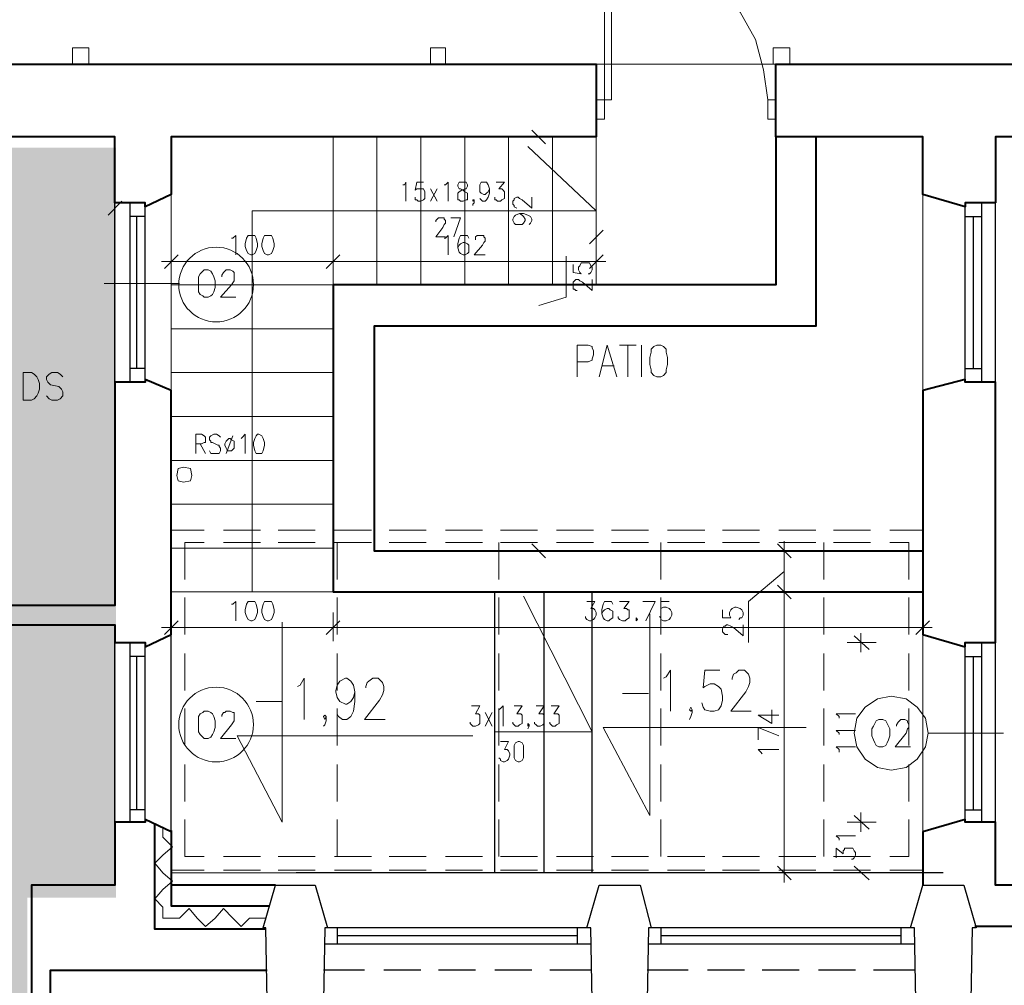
# Model space of a CAD drawing. Header units: millimetres. Extents: x 1 to 17496, y 1 to 30809.
# Tile 33 of 256: x 9548 to 10152, y 5793 to 6386. Entities that reach past the tile are written whole.
import ezdxf

# ---------------------------------------------------------------- set-up
doc = ezdxf.new("R2010")
doc.units = ezdxf.units.MM
doc.linetypes.add('CENTER', pattern=[2, 1.25, -0.25, 0.25, -0.25])
doc.layers.add('N_SSP_ewakuacja', color=4, linetype='CENTER', lineweight=40)
doc.layers.add('PDF _Geometria', color=7, linetype='Continuous')

msp = doc.modelspace()

# ---------------------------------------------------------------- hatches: boundary and pattern name
at = {"layer": 'N_SSP_ewakuacja', "transparency": 33554457}
h = msp.add_hatch(color=51, dxfattribs=at)
h.dxf.hatch_style = 1
h.paths.add_polyline_path([(6454.08, 5066.87), (6453.99, 5052.9), (6453.99, 4775.48), (9408.52, 4775.48), (9408.52, 4041.96), (9204.46, 4041.96), (9204.46, 3752.55), (9627.24, 3752.55), (9627.24, 4061.96), (9667.25, 4061.96), (9667.25, 4771.48), (13332.18, 4771.48), (13332.18, 4647.44), (13550.9, 4647.44), (13550.9, 4999.53), (13314.84, 4999.53), (13314.84, 5063.55), (12355.93, 5063.55), (12355.93, 5004.87), (12082.53, 5004.87), (12082.53, 5059.55), (10704.85, 5059.55), (10704.85, 5774.4), (10878.22, 5774.4), (10878.22, 6054.47), (10775.29, 6054.47), (10775.29, 6054.6), (10522.93, 6054.6), (10522.93, 5775.2), (10324.13, 5775.2), (10324.13, 5353.59), (10533.35, 5353.59), (10533.35, 5066.16), (9552.26, 5066.16), (9552.26, 5846.74), (9606.89, 5846.74), (9606.89, 6307.65), (9361.06, 6307.65), (9361.06, 5066.87)])

# ---------------------------------------------------------------- linework, layer by layer
at = {"layer": 'PDF _Geometria', "lineweight": 18}
for points in [[(9911.08, 6437.24), (9911.08, 6337.02), (9901.81, 6337.02), (9901.81, 6325.23), (9906.87, 6325.23), (9906.87, 6437.24)], [(9590.19, 6358.92), (9590.19, 6369.02), (9580.08, 6369.02), (9580.08, 6358.92)], [(9809.17, 6358.92), (9809.17, 6369.02), (9799.9, 6369.02), (9799.9, 6358.92)], [(10020.57, 6358.92), (10020.57, 6369.02), (10010.46, 6369.02), (10010.46, 6358.92)], [(10012.15, 6325.23), (10012.15, 6337.02), (10007.09, 6337.02), (10007.09, 6325.23)], [(9818.43, 6286.48), (9817.59, 6286.48), (9816.75, 6284.8), (9816.75, 6283.96), (9817.59, 6282.27), (9818.43, 6282.27), (9820.12, 6281.43), (9820.96, 6280.59), (9822.64, 6279.75), (9822.64, 6275.54), (9821.8, 6275.54), (9820.12, 6274.69), (9818.43, 6274.69), (9817.59, 6275.54), (9816.75, 6275.54), (9816.75, 6279.75), (9817.59, 6280.59), (9819.28, 6281.43), (9820.96, 6282.27), (9821.8, 6282.27), (9822.64, 6283.96), (9822.64, 6284.8), (9821.8, 6286.48)], [(9689.57, 6253.64), (9687.89, 6253.64), (9687.05, 6251.95), (9686.2, 6248.58), (9686.2, 6246.9), (9687.05, 6244.37), (9687.89, 6242.69), (9689.57, 6241.85), (9690.42, 6241.85), (9692.1, 6242.69), (9692.94, 6244.37), (9693.78, 6246.9), (9693.78, 6248.58), (9692.94, 6251.95), (9692.1, 6253.64)], [(9699.68, 6253.64), (9698, 6253.64), (9697.15, 6251.95), (9696.31, 6248.58), (9696.31, 6246.9), (9697.15, 6244.37), (9698, 6242.69), (9699.68, 6241.85), (9700.52, 6241.85), (9702.21, 6242.69), (9703.05, 6244.37), (9703.89, 6246.9), (9703.89, 6248.58), (9703.05, 6251.95), (9702.21, 6253.64)], [(9740.11, 6229.21), (9740.11, 6246.9)], [(9735.9, 6233.42), (9744.32, 6241.85)], [(9660.94, 6232.58), (9660.1, 6231.74), (9658.41, 6230.06), (9657.57, 6228.37), (9657.57, 6219.11), (9658.41, 6217.42), (9660.1, 6216.58), (9660.94, 6215.74), (9663.46, 6215.74), (9665.15, 6216.58), (9665.99, 6217.42), (9666.83, 6219.11), (9667.68, 6221.63), (9667.68, 6225.84), (9666.83, 6228.37), (9665.99, 6230.06), (9665.15, 6231.74), (9663.46, 6232.58)], [(9857.18, 6198.05), (9874.86, 6198.05)], [(9938.87, 6186.26), (9937.19, 6185.42), (9935.5, 6183.73), (9935.5, 6182.05), (9934.66, 6178.68), (9934.66, 6174.47), (9935.5, 6171.1), (9935.5, 6169.42), (9937.19, 6167.73), (9938.87, 6166.89), (9941.4, 6166.89), (9943.08, 6167.73), (9944.77, 6169.42), (9944.77, 6171.1), (9945.61, 6174.47), (9945.61, 6178.68), (9944.77, 6182.05), (9944.77, 6183.73), (9943.08, 6185.42), (9941.4, 6186.26)], [(9549.76, 6152.57), (9549.76, 6169.42), (9554.82, 6169.42), (9556.5, 6168.57), (9558.19, 6166.89), (9559.03, 6165.2), (9559.87, 6162.68), (9559.87, 6159.31), (9559.03, 6156.78), (9558.19, 6155.1), (9556.5, 6153.41), (9554.82, 6152.57)], [(9676.1, 6128.99), (9675.26, 6128.15), (9674.41, 6127.3), (9673.57, 6125.62), (9673.57, 6124.78), (9674.41, 6123.09), (9675.26, 6121.41), (9677.78, 6121.41), (9679.47, 6123.09), (9679.47, 6127.3), (9677.78, 6128.15), (9676.94, 6128.99)], [(9693.78, 6131.52), (9692.94, 6130.67), (9692.1, 6128.99), (9691.26, 6126.46), (9691.26, 6124.78), (9692.1, 6121.41), (9692.94, 6119.72), (9696.31, 6119.72), (9697.15, 6121.41), (9698, 6124.78), (9698, 6126.46), (9697.15, 6128.99), (9696.31, 6130.67), (9694.63, 6131.52)], [(9653.36, 6106.25), (9652.52, 6110.46), (9648.3, 6111.3), (9644.94, 6110.46), (9644.09, 6106.25), (9644.94, 6102.88), (9648.3, 6102.04), (9652.52, 6102.88)], [(10012.99, 6038.87), (10021.41, 6030.45)], [(10008.78, 6034.66), (10026.46, 6034.66)], [(9596.93, 6026.24), (9578.4, 6026.24)], [(9689.57, 6028.76), (9687.89, 6028.76), (9687.05, 6027.08), (9686.2, 6023.71), (9686.2, 6022.03), (9687.05, 6019.5), (9687.89, 6017.81), (9689.57, 6016.97), (9690.42, 6016.97), (9692.1, 6017.81), (9692.94, 6019.5), (9693.78, 6022.03), (9693.78, 6023.71), (9692.94, 6027.08), (9692.1, 6028.76)], [(9699.68, 6028.76), (9698, 6028.76), (9697.15, 6027.08), (9696.31, 6023.71), (9696.31, 6022.03), (9697.15, 6019.5), (9698, 6017.81), (9699.68, 6016.97), (9700.52, 6016.97), (9702.21, 6017.81), (9703.05, 6019.5), (9703.89, 6022.03), (9703.89, 6023.71), (9703.05, 6027.08), (9702.21, 6028.76)], [(9735.9, 6008.55), (9744.32, 6016.97)], [(9740.11, 6004.34), (9740.11, 6022.03)], [(9926.24, 6018.66), (9926.24, 6016.97), (9927.08, 6017.81)], [(9596.93, 6014.45), (9578.4, 6014.45)], [(10069.42, 5999.29), (10060.15, 6007.71)], [(10073.63, 6003.5), (10055.94, 6003.5)], [(9660.94, 5961.39), (9660.1, 5960.54), (9658.41, 5959.7), (9657.57, 5958.02), (9657.57, 5948.75), (9658.41, 5947.07), (9660.1, 5945.38), (9660.94, 5944.54), (9663.46, 5944.54), (9665.15, 5945.38), (9665.99, 5947.07), (9666.83, 5948.75), (9667.68, 5951.28), (9667.68, 5955.49), (9666.83, 5958.02), (9665.99, 5959.7), (9665.15, 5960.54), (9663.46, 5961.39)], [(10075.31, 5956.33), (10073.63, 5955.49), (10072.79, 5953.81), (10071.94, 5952.12), (10071.1, 5950.44), (10071.1, 5946.23), (10071.94, 5943.7), (10072.79, 5942.01), (10073.63, 5940.33), (10075.31, 5939.49), (10077.84, 5939.49), (10079.52, 5940.33), (10080.37, 5942.01), (10081.21, 5943.7), (10082.05, 5946.23), (10082.05, 5950.44), (10081.21, 5952.12), (10080.37, 5953.81), (10079.52, 5955.49), (10077.84, 5956.33)], [(9853.81, 5942.86), (9852.12, 5942.01), (9851.28, 5940.33), (9851.28, 5932.75), (9852.12, 5931.07), (9853.81, 5930.22), (9854.65, 5930.22), (9856.33, 5931.07), (9857.18, 5932.75), (9857.18, 5940.33), (9856.33, 5942.01), (9854.65, 5942.86)], [(10060.15, 5897.38), (10069.42, 5888.95)], [(10055.94, 5893.17), (10073.63, 5893.17)]]:
    msp.add_lwpolyline(points, close=True, dxfattribs=at)
for points in [[(10007.09, 6337.02), (10004.57, 6355.55), (9999.51, 6374.08), (9990.25, 6390.92), (9978.46, 6405.24), (9964.14, 6417.87), (9948.14, 6427.98), (9930.45, 6433.87), (9911.08, 6437.24)], [(9901.81, 6358.92), (10012.15, 6358.92)], [(9640.72, 6223.32), (9740.11, 6223.32), (9740.11, 6314.28)], [(9767.06, 6223.32), (9767.06, 6314.28)], [(9794.01, 6223.32), (9794.01, 6314.28)], [(9820.96, 6223.32), (9820.96, 6314.28)], [(9847.91, 6223.32), (9847.91, 6314.28)], [(9874.86, 6223.32), (9857.18, 6223.32), (9874.86, 6223.32), (9874.86, 6314.28), (9857.18, 6314.28)], [(9870.65, 6310.07), (9862.23, 6318.49)], [(9901.81, 6223.32), (9901.81, 6314.28)], [(10073.63, 6314.28), (10055.94, 6314.28)], [(9690.42, 6034.66), (9690.42, 6268.8), (9901.81, 6268.8), (9859.7, 6308.38)], [(9783.06, 6284.8), (9783.9, 6284.8), (9784.74, 6286.48), (9784.74, 6274.69)], [(9795.69, 6286.48), (9791.48, 6286.48), (9790.64, 6281.43), (9791.48, 6282.27), (9795.69, 6282.27), (9796.54, 6280.59), (9796.54, 6276.38), (9795.69, 6275.54), (9794.01, 6274.69), (9792.32, 6274.69), (9791.48, 6275.54), (9790.64, 6275.54), (9790.64, 6277.22)], [(9808.33, 6284.8), (9809.17, 6284.8), (9810.85, 6286.48), (9810.85, 6274.69)], [(9836.12, 6282.27), (9835.28, 6280.59), (9834.44, 6279.75), (9833.59, 6278.9), (9832.75, 6278.9), (9831.07, 6279.75), (9830.22, 6280.59), (9830.22, 6284.8), (9831.07, 6286.48), (9834.44, 6286.48), (9835.28, 6284.8), (9836.12, 6282.27), (9836.12, 6279.75), (9835.28, 6277.22), (9834.44, 6275.54), (9833.59, 6274.69), (9831.91, 6274.69), (9831.07, 6275.54), (9830.22, 6276.38)], [(9840.33, 6286.48), (9845.38, 6286.48), (9842.02, 6282.27), (9843.7, 6282.27), (9844.54, 6281.43), (9845.38, 6280.59), (9845.38, 6276.38), (9843.7, 6275.54), (9842.86, 6274.69), (9841.17, 6274.69), (9840.33, 6275.54), (9839.49, 6275.54), (9839.49, 6277.22)], [(9606.19, 6262.06), (9606.19, 6279.75)], [(9640.72, 6158.47), (9640.72, 6278.9)], [(9799.9, 6282.27), (9804.12, 6274.69)], [(9804.12, 6282.27), (9799.9, 6274.69)], [(9852.96, 6270.48), (9851.28, 6271.32), (9851.28, 6272.17), (9850.44, 6273.01), (9850.44, 6274.69), (9851.28, 6275.54), (9851.28, 6276.38), (9852.96, 6277.22), (9853.81, 6277.22), (9854.65, 6276.38), (9856.33, 6275.54), (9862.23, 6270.48), (9862.23, 6277.22)], [(10102.26, 6158.47), (10102.26, 6278.9)], [(9601.98, 6266.27), (9610.4, 6274.69)], [(9826.86, 6275.54), (9826.01, 6274.69), (9826.01, 6275.54), (9826.86, 6275.54), (9826.86, 6273.85), (9826.01, 6273.01), (9826.01, 6272.17)], [(9854.65, 6267.11), (9856.33, 6266.27), (9857.18, 6265.43), (9858.02, 6263.74), (9858.02, 6262.9), (9857.18, 6261.22), (9856.33, 6260.38), (9852.12, 6260.38), (9851.28, 6261.22), (9850.44, 6262.9), (9850.44, 6263.74), (9851.28, 6265.43), (9852.12, 6266.27), (9854.65, 6267.11), (9857.18, 6267.11), (9859.7, 6266.27), (9861.39, 6265.43), (9862.23, 6263.74), (9862.23, 6262.9), (9861.39, 6261.22), (9860.55, 6260.38)], [(9803.27, 6262.06), (9803.27, 6262.9), (9804.12, 6263.74), (9804.96, 6264.59), (9808.33, 6264.59), (9808.33, 6263.74), (9809.17, 6262.9), (9809.17, 6261.22), (9808.33, 6260.38), (9807.48, 6258.69), (9803.27, 6252.8), (9809.17, 6252.8)], [(9814.22, 6252.8), (9818.43, 6264.59), (9812.54, 6264.59)], [(9901.81, 6262.06), (9901.81, 6243.53)], [(10102.26, 6243.53), (10102.26, 6262.06)], [(9677.78, 6251.95), (9678.62, 6251.95), (9680.31, 6253.64), (9680.31, 6241.85)], [(9808.33, 6251.95), (9809.17, 6251.95), (9810.85, 6253.64), (9810.85, 6241.85)], [(9823.49, 6251.95), (9822.64, 6253.64), (9818.43, 6253.64), (9817.59, 6251.95), (9816.75, 6248.58), (9816.75, 6246.06), (9817.59, 6243.53), (9818.43, 6242.69), (9820.12, 6241.85), (9820.96, 6241.85), (9822.64, 6242.69), (9823.49, 6243.53), (9823.49, 6247.74), (9822.64, 6248.58), (9820.96, 6249.43), (9820.12, 6249.43), (9818.43, 6248.58), (9817.59, 6247.74), (9816.75, 6246.06)], [(9827.7, 6251.11), (9827.7, 6252.8), (9828.54, 6253.64), (9832.75, 6253.64), (9832.75, 6252.8), (9833.59, 6251.95), (9833.59, 6250.27), (9832.75, 6249.43), (9831.91, 6247.74), (9826.86, 6241.85), (9833.59, 6241.85)], [(9906.03, 6257.01), (9897.6, 6248.58)], [(9640.72, 6246.9), (9640.72, 6229.21)], [(9901.81, 6229.21), (9901.81, 6246.9)], [(9644.94, 6241.85), (9636.51, 6233.42)], [(9866.44, 6210.68), (9883.29, 6215.74), (9883.29, 6241)], [(9897.6, 6233.42), (9906.03, 6241.85)], [(9634.83, 6237.64), (9646.62, 6237.64), (9734.21, 6237.64), (9746, 6237.64), (9895.92, 6237.64), (9907.71, 6237.64)], [(9746, 6237.64), (9734.21, 6237.64)], [(9887.5, 6235.95), (9887.5, 6230.9), (9892.55, 6230.06), (9891.71, 6230.9), (9890.87, 6232.58), (9890.87, 6234.27), (9891.71, 6235.11), (9892.55, 6236.79), (9897.6, 6236.79), (9898.45, 6235.11), (9899.29, 6234.27), (9899.29, 6232.58), (9898.45, 6230.9), (9897.6, 6230.06), (9896.76, 6230.06)], [(9671.89, 6228.37), (9671.89, 6229.21), (9672.73, 6230.9), (9673.57, 6231.74), (9674.41, 6232.58), (9676.94, 6232.58), (9678.62, 6231.74), (9679.47, 6230.9), (9679.47, 6225.84), (9677.78, 6223.32), (9671.04, 6215.74), (9680.31, 6215.74)], [(9645.78, 6224.16), (9599.46, 6224.16)], [(9890.02, 6219.95), (9889.18, 6219.95), (9888.34, 6220.79), (9887.5, 6220.79), (9887.5, 6225), (9888.34, 6225.84), (9889.18, 6226.69), (9890.87, 6226.69), (9891.71, 6225.84), (9893.39, 6225), (9899.29, 6219.95), (9899.29, 6226.69)], [(9740.11, 6196.37), (9640.72, 6196.37)], [(9890.02, 6166.89), (9890.02, 6186.26), (9896.76, 6186.26), (9899.29, 6185.42), (9899.29, 6184.58), (9900.13, 6182.89), (9900.13, 6180.36), (9899.29, 6177.84), (9899.29, 6177), (9896.76, 6176.15), (9890.02, 6176.15)], [(9903.5, 6166.89), (9908.55, 6186.26), (9914.45, 6166.89)], [(9916.13, 6186.26), (9926.24, 6186.26)], [(9921.19, 6186.26), (9921.19, 6166.89)], [(9929.61, 6186.26), (9929.61, 6166.89)], [(9574.19, 6166.89), (9572.5, 6168.57), (9570.82, 6169.42), (9567.45, 6169.42), (9565.77, 6168.57), (9564.08, 6166.89), (9564.08, 6165.2), (9564.92, 6163.52), (9565.77, 6162.68), (9566.61, 6161.84), (9571.66, 6160.99), (9572.5, 6160.15), (9573.35, 6159.31), (9574.19, 6157.62), (9574.19, 6155.1), (9572.5, 6153.41), (9570.82, 6152.57), (9567.45, 6152.57), (9565.77, 6153.41), (9564.08, 6155.1)], [(9740.11, 6169.42), (9640.72, 6169.42)], [(9905.18, 6173.63), (9912.76, 6173.63)], [(9740.11, 6142.46), (9640.72, 6142.46)], [(9655.88, 6119.72), (9655.88, 6131.52), (9659.25, 6131.52), (9660.94, 6130.67), (9661.78, 6129.83), (9661.78, 6126.46), (9660.94, 6126.46), (9659.25, 6125.62), (9655.88, 6125.62)], [(9671.04, 6129.83), (9670.2, 6130.67), (9668.52, 6131.52), (9666.83, 6131.52), (9665.15, 6130.67), (9664.31, 6129.83), (9664.31, 6128.15), (9665.15, 6127.3), (9665.15, 6126.46), (9665.99, 6126.46), (9669.36, 6124.78), (9670.2, 6124.78), (9670.2, 6123.94), (9671.04, 6123.09), (9671.04, 6121.41), (9670.2, 6119.72), (9665.15, 6119.72), (9664.31, 6121.41)], [(9678.62, 6130.67), (9674.41, 6119.72)], [(9683.68, 6128.99), (9684.52, 6129.83), (9686.2, 6131.52), (9686.2, 6119.72)], [(9658.41, 6125.62), (9661.78, 6119.72)], [(9740.11, 6115.51), (9640.72, 6115.51)], [(9740.11, 6088.56), (9640.72, 6088.56)], [(9660.94, 6072.56), (9640.72, 6072.56), (9640.72, 6059.08)], [(9695.47, 6072.56), (9672.73, 6072.56)], [(9729.16, 6072.56), (9706.42, 6072.56)], [(9763.69, 6072.56), (9740.95, 6072.56)], [(9797.38, 6072.56), (9774.64, 6072.56)], [(9831.91, 6072.56), (9809.17, 6072.56)], [(9865.6, 6072.56), (9842.86, 6072.56)], [(9900.13, 6072.56), (9877.39, 6072.56)], [(9933.82, 6072.56), (9911.08, 6072.56)], [(9968.35, 6072.56), (9945.61, 6072.56)], [(10002.04, 6072.56), (9979.3, 6072.56)], [(10036.57, 6072.56), (10013.83, 6072.56)], [(10070.26, 6072.56), (10047.52, 6072.56)], [(10102.26, 6059.08), (10102.26, 6072.56), (10082.05, 6072.56)], [(10017.2, 6065.82), (10017.2, 6054.03), (10017.2, 6041.4), (10017.2, 6028.76), (10017.2, 5867.9), (10017.2, 5856.11)], [(9740.11, 6061.61), (9640.72, 6061.61)], [(9660.94, 6064.98), (9649.15, 6064.98), (9649.15, 6042.24)], [(9695.47, 6064.98), (9672.73, 6064.98)], [(9729.16, 6064.98), (9706.42, 6064.98)], [(9763.69, 6064.98), (9740.95, 6064.98)], [(9742.63, 6064.98), (9742.63, 6042.24)], [(9797.38, 6064.98), (9774.64, 6064.98)], [(9831.91, 6064.98), (9809.17, 6064.98)], [(9842.02, 6064.98), (9842.02, 6042.24)], [(9865.6, 6064.98), (9842.86, 6064.98)], [(9857.18, 6059.93), (9874.86, 6059.93)], [(9862.23, 6064.14), (9870.65, 6055.71)], [(9900.13, 6064.98), (9877.39, 6064.98)], [(9933.82, 6064.98), (9911.08, 6064.98)], [(9941.4, 6064.98), (9941.4, 6042.24)], [(9968.35, 6064.98), (9945.61, 6064.98)], [(10002.04, 6064.98), (9979.3, 6064.98)], [(10026.46, 6059.93), (10008.78, 6059.93)], [(10021.41, 6055.71), (10012.99, 6064.14)], [(10036.57, 6064.98), (10013.83, 6064.98)], [(10041.62, 6064.98), (10041.62, 6042.24)], [(10070.26, 6064.98), (10047.52, 6064.98)], [(10093.84, 6042.24), (10093.84, 6064.98), (10082.05, 6064.98)], [(9640.72, 6048.13), (9640.72, 6025.39)], [(10017.2, 6047.29), (9995.3, 6028.76), (9995.3, 6003.5)], [(10102.26, 6025.39), (10102.26, 6048.13)], [(10017.2, 6028.76), (10017.2, 6041.4)], [(9740.11, 6034.66), (9640.72, 6034.66)], [(9649.15, 6031.29), (9649.15, 6008.55)], [(9742.63, 6031.29), (9742.63, 6008.55)], [(9839.49, 5948.75), (9899.29, 5948.75), (9857.18, 6032.13)], [(9842.02, 6031.29), (9842.02, 6008.55)], [(9941.4, 6031.29), (9941.4, 6008.55)], [(10041.62, 6031.29), (10041.62, 6008.55)], [(10093.84, 6008.55), (10093.84, 6031.29)], [(9677.78, 6027.08), (9678.62, 6027.08), (9680.31, 6028.76), (9680.31, 6016.97)], [(9895.92, 6028.76), (9900.97, 6028.76), (9898.45, 6024.55), (9900.13, 6024.55), (9900.97, 6023.71), (9901.81, 6022.03), (9901.81, 6020.34), (9900.97, 6018.66), (9900.13, 6017.81), (9898.45, 6016.97), (9897.6, 6016.97), (9895.92, 6017.81), (9895.08, 6018.66), (9895.08, 6019.5)], [(9911.92, 6027.08), (9911.08, 6028.76), (9906.87, 6028.76), (9906.03, 6027.08), (9905.18, 6023.71), (9905.18, 6021.18), (9906.03, 6018.66), (9906.87, 6017.81), (9908.55, 6016.97), (9909.39, 6016.97), (9910.24, 6017.81), (9911.92, 6018.66), (9911.92, 6022.87), (9910.24, 6023.71), (9909.39, 6024.55), (9908.55, 6024.55), (9906.87, 6023.71), (9906.03, 6022.87), (9905.18, 6021.18)], [(9916.13, 6028.76), (9922.03, 6028.76), (9918.66, 6024.55), (9920.34, 6024.55), (9921.19, 6023.71), (9922.03, 6023.71), (9922.03, 6018.66), (9920.34, 6017.81), (9919.5, 6016.97), (9917.82, 6016.97), (9916.13, 6017.81), (9915.29, 6018.66), (9915.29, 6019.5)], [(9932.13, 6016.97), (9938.03, 6028.76), (9930.45, 6028.76)], [(9946.45, 6028.76), (9941.4, 6028.76), (9941.4, 6023.71), (9941.4, 6024.55), (9943.08, 6025.39), (9944.77, 6025.39), (9946.45, 6024.55), (9947.29, 6023.71), (9948.14, 6022.03), (9948.14, 6020.34), (9947.29, 6018.66), (9946.45, 6017.81), (9944.77, 6016.97), (9943.08, 6016.97), (9941.4, 6017.81), (9941.4, 6018.66), (9940.56, 6019.5)], [(9979.3, 6023.71), (9979.3, 6018.66), (9984.35, 6018.66), (9983.51, 6020.34), (9983.51, 6022.03), (9984.35, 6023.71), (9985.19, 6024.55), (9986.88, 6025.39), (9987.72, 6025.39), (9990.25, 6024.55), (9991.09, 6023.71), (9991.93, 6022.03), (9991.93, 6020.34), (9991.09, 6018.66), (9990.25, 6018.66), (9989.41, 6017.81)], [(9644.94, 6016.97), (9636.51, 6008.55)], [(9640.72, 6022.03), (9640.72, 6004.34)], [(10030.67, 5951.28), (9906.03, 5951.28), (9934.66, 5897.38), (9934.66, 6021.18)], [(10098.05, 6008.55), (10106.47, 6016.97)], [(10102.26, 6004.34), (10102.26, 6022.03)], [(9634.83, 6012.76), (9646.62, 6012.76), (9734.21, 6012.76), (9746, 6012.76), (10096.37, 6012.76), (10108.16, 6012.76)], [(9640.72, 6013.6), (9640.72, 5990.86)], [(9826.01, 5946.23), (9681.15, 5946.23), (9708.94, 5893.17), (9708.94, 6016.13)], [(9746, 6012.76), (9734.21, 6012.76)], [(9982.67, 6008.55), (9980.98, 6008.55), (9980.14, 6009.39), (9979.3, 6010.23), (9979.3, 6011.92), (9980.14, 6013.6), (9980.98, 6013.6), (9981.83, 6014.45), (9982.67, 6014.45), (9984.35, 6013.6), (9986.04, 6012.76), (9991.93, 6007.71), (9991.93, 6014.45)], [(10102.26, 5990.86), (10102.26, 6013.6)], [(10064.36, 6009.39), (10064.36, 5997.6)], [(10102.26, 6008.55), (10102.26, 5887.27)], [(9649.15, 5996.76), (9649.15, 5974.02)], [(9742.63, 5996.76), (9742.63, 5974.02)], [(9842.02, 5996.76), (9842.02, 5974.02)], [(9941.4, 5996.76), (9941.4, 5974.02)], [(10041.62, 5996.76), (10041.62, 5974.02)], [(10093.84, 5974.02), (10093.84, 5996.76)], [(9718.21, 5976.55), (9719.89, 5977.39), (9722.42, 5981.6), (9722.42, 5956.33)], [(9753.58, 5973.18), (9752.74, 5969.81), (9751.06, 5967.28), (9748.53, 5965.6), (9747.69, 5965.6), (9744.32, 5967.28), (9742.63, 5969.81), (9741.79, 5973.18), (9741.79, 5974.02), (9742.63, 5977.39), (9744.32, 5979.91), (9747.69, 5981.6), (9748.53, 5981.6), (9751.06, 5979.91), (9752.74, 5977.39), (9753.58, 5973.18), (9753.58, 5967.28), (9752.74, 5961.39), (9751.06, 5958.02), (9748.53, 5956.33), (9746, 5956.33), (9743.48, 5958.02), (9742.63, 5959.7)], [(9760.32, 5975.7), (9760.32, 5976.55), (9761.16, 5979.07), (9762, 5979.91), (9764.53, 5981.6), (9767.9, 5981.6), (9769.58, 5979.91), (9770.43, 5979.07), (9771.27, 5976.55), (9771.27, 5974.02), (9770.43, 5971.49), (9768.74, 5968.12), (9759.48, 5956.33), (9772.11, 5956.33)], [(9943.08, 5981.6), (9944.77, 5982.44), (9947.29, 5986.65), (9947.29, 5961.39)], [(9977.61, 5986.65), (9968.35, 5986.65), (9967.51, 5975.7), (9968.35, 5976.55), (9971.72, 5978.23), (9974.25, 5978.23), (9976.77, 5976.55), (9978.46, 5974.86), (9979.3, 5970.65), (9979.3, 5968.12), (9978.46, 5964.75), (9976.77, 5962.23), (9974.25, 5961.39), (9971.72, 5961.39), (9968.35, 5962.23), (9967.51, 5963.91), (9966.67, 5966.44)], [(9985.19, 5980.76), (9985.19, 5981.6), (9986.04, 5984.13), (9987.72, 5984.97), (9989.41, 5986.65), (9992.77, 5986.65), (9994.46, 5984.97), (9995.3, 5984.13), (9996.14, 5981.6), (9996.14, 5979.07), (9995.3, 5976.55), (9993.62, 5973.18), (9984.35, 5961.39), (9996.99, 5961.39)], [(9640.72, 5979.91), (9640.72, 5957.17)], [(10102.26, 5957.17), (10102.26, 5979.91)], [(9917.82, 5972.33), (9933.82, 5972.33)], [(10151.95, 5947.91), (10105.63, 5947.91), (10103.95, 5957.17), (10098.89, 5963.91), (10092.16, 5968.97), (10082.89, 5970.65), (10074.47, 5968.97), (10066.89, 5963.91), (10061.84, 5957.17), (10060.15, 5947.91), (10061.84, 5939.49), (10066.89, 5931.91), (10074.47, 5926.85), (10082.89, 5925.17), (10092.16, 5926.85), (10098.89, 5931.91), (10103.95, 5939.49), (10105.63, 5947.91)], [(9649.15, 5963.07), (9649.15, 5940.33)], [(9692.94, 5967.28), (9708.94, 5967.28)], [(9742.63, 5963.07), (9742.63, 5940.33)], [(9825.17, 5964.75), (9830.22, 5964.75), (9827.7, 5959.7), (9829.38, 5959.7), (9830.22, 5958.86), (9830.22, 5953.81), (9829.38, 5952.96), (9827.7, 5952.12), (9826.01, 5952.12), (9825.17, 5952.96), (9824.33, 5953.81), (9824.33, 5954.65)], [(9842.02, 5962.23), (9842.86, 5963.07), (9844.54, 5964.75), (9844.54, 5952.12)], [(9842.02, 5963.07), (9842.02, 5940.33)], [(9851.28, 5964.75), (9856.33, 5964.75), (9852.96, 5959.7), (9855.49, 5959.7), (9856.33, 5958.86), (9856.33, 5953.81), (9854.65, 5952.96), (9853.81, 5952.12), (9852.12, 5952.12), (9851.28, 5952.96), (9850.44, 5953.81), (9850.44, 5954.65)], [(9864.76, 5964.75), (9869.81, 5964.75), (9866.44, 5959.7), (9868.97, 5959.7), (9869.81, 5958.86), (9869.81, 5953.81), (9868.97, 5952.96), (9867.28, 5952.12), (9865.6, 5952.12), (9864.76, 5952.96), (9863.91, 5953.81), (9863.91, 5954.65)], [(9874.02, 5964.75), (9879.07, 5964.75), (9875.71, 5959.7), (9878.23, 5959.7), (9879.07, 5958.86), (9879.07, 5953.81), (9877.39, 5952.96), (9876.55, 5952.12), (9874.86, 5952.12), (9874.02, 5952.96), (9873.18, 5953.81), (9873.18, 5954.65)], [(9941.4, 5963.07), (9941.4, 5940.33)], [(9960.77, 5962.23), (9959.93, 5961.39), (9959.09, 5962.23), (9959.93, 5963.91), (9960.77, 5962.23), (9960.77, 5960.54), (9959.93, 5958.02), (9959.09, 5956.33)], [(10041.62, 5963.07), (10041.62, 5940.33)], [(10093.84, 5940.33), (10093.84, 5963.07)], [(9671.89, 5958.02), (9671.89, 5958.86), (9672.73, 5960.54), (9673.57, 5960.54), (9674.41, 5961.39), (9676.94, 5961.39), (9678.62, 5960.54), (9679.47, 5960.54), (9679.47, 5955.49), (9677.78, 5952.96), (9671.04, 5944.54), (9680.31, 5944.54)], [(9735.9, 5958.02), (9735.05, 5956.33), (9734.21, 5958.02), (9735.05, 5958.86), (9735.9, 5958.02), (9735.9, 5955.49), (9735.05, 5952.96), (9734.21, 5952.12)], [(9833.59, 5960.54), (9837.8, 5952.12)], [(9837.8, 5960.54), (9833.59, 5952.12)], [(10013.83, 5958.86), (10001.2, 5958.86), (10009.62, 5953.81), (10009.62, 5962.23)], [(10050.89, 5957.17), (10050.89, 5958.02), (10049.2, 5959.7), (10060.99, 5959.7)], [(9860.55, 5952.96), (9859.7, 5952.12), (9859.7, 5953.81), (9860.55, 5952.96), (9860.55, 5952.12), (9859.7, 5950.44)], [(10013.83, 5946.23), (10001.2, 5951.28), (10001.2, 5943.7)], [(10086.26, 5952.12), (10086.26, 5952.96), (10087.1, 5954.65), (10087.95, 5955.49), (10088.79, 5956.33), (10091.31, 5956.33), (10093, 5955.49), (10093, 5954.65), (10093.84, 5952.96), (10093.84, 5951.28), (10093, 5950.44), (10092.16, 5947.91), (10085.42, 5939.49), (10094.68, 5939.49)], [(9640.72, 5945.38), (9640.72, 5922.64)], [(10050.89, 5947.07), (10050.89, 5947.91), (10049.2, 5949.59), (10060.99, 5949.59)], [(10102.26, 5922.64), (10102.26, 5945.38)], [(9842.86, 5942.86), (9847.91, 5942.86), (9845.38, 5937.8), (9847.07, 5937.8), (9847.91, 5936.96), (9848.75, 5935.28), (9848.75, 5934.43), (9847.91, 5931.91), (9847.07, 5931.07), (9845.38, 5930.22), (9844.54, 5930.22), (9842.86, 5931.07), (9842.86, 5931.91), (9842.02, 5932.75)], [(10050.89, 5936.12), (10050.89, 5937.8), (10049.2, 5939.49), (10060.99, 5939.49)], [(10003.72, 5935.28), (10002.88, 5936.12), (10001.2, 5937.8), (10013.83, 5937.8)], [(9649.15, 5928.54), (9649.15, 5905.8)], [(9742.63, 5928.54), (9742.63, 5905.8)], [(9842.02, 5928.54), (9842.02, 5905.8)], [(9941.4, 5928.54), (9941.4, 5905.8)], [(10041.62, 5928.54), (10041.62, 5905.8)], [(10093.84, 5905.8), (10093.84, 5928.54)], [(9640.72, 5911.69), (9640.72, 5888.95)], [(10102.26, 5888.95), (10102.26, 5911.69)], [(10064.36, 5887.27), (10064.36, 5899.06)], [(9649.15, 5894.85), (9649.15, 5872.11), (9660.94, 5872.11)], [(9742.63, 5894.85), (9742.63, 5872.11)], [(9842.02, 5894.85), (9842.02, 5872.11)], [(9941.4, 5894.85), (9941.4, 5872.11)], [(10041.62, 5894.85), (10041.62, 5872.11)], [(10082.05, 5872.11), (10093.84, 5872.11), (10093.84, 5894.85)], [(9698.84, 5834.21), (9688.73, 5834.21), (9683.68, 5829.16), (9678.62, 5834.21), (9672.73, 5840.11), (9667.68, 5834.21), (9661.78, 5829.16), (9656.73, 5834.21), (9651.67, 5840.11), (9645.78, 5834.21), (9635.67, 5834.21), (9635.67, 5840.95), (9630.62, 5846), (9635.67, 5851.9), (9641.57, 5856.95), (9635.67, 5862), (9630.62, 5867.9), (9635.67, 5872.95), (9641.57, 5878.01), (9635.67, 5883.9), (9635.67, 5889.8)], [(10050.89, 5882.22), (10050.89, 5883.06), (10049.2, 5884.74), (10060.99, 5884.74)], [(9640.72, 5877.16), (9640.72, 5863.69), (9660.94, 5863.69)], [(9672.73, 5872.11), (9695.47, 5872.11)], [(9706.42, 5872.11), (9729.16, 5872.11)], [(9740.95, 5872.11), (9763.69, 5872.11)], [(9774.64, 5872.11), (9797.38, 5872.11)], [(9809.17, 5872.11), (9831.91, 5872.11)], [(9842.86, 5872.11), (9865.6, 5872.11)], [(9877.39, 5872.11), (9900.13, 5872.11)], [(9911.08, 5872.11), (9933.82, 5872.11)], [(9945.61, 5872.11), (9968.35, 5872.11)], [(9979.3, 5872.11), (10002.04, 5872.11)], [(10013.83, 5872.11), (10036.57, 5872.11)], [(10047.52, 5872.11), (10070.26, 5872.11)], [(10049.2, 5871.27), (10049.2, 5877.16), (10053.41, 5873.79), (10053.41, 5875.48), (10054.26, 5876.32), (10054.26, 5877.16), (10059.31, 5877.16), (10060.15, 5875.48), (10060.99, 5874.64), (10060.99, 5872.95), (10060.15, 5871.27), (10059.31, 5870.43), (10058.47, 5870.43)], [(10082.05, 5863.69), (10102.26, 5863.69), (10102.26, 5877.16)], [(10012.99, 5866.21), (10021.41, 5857.79)], [(10060.15, 5866.21), (10069.42, 5857.79)], [(9757.79, 5862), (9640.72, 5862)], [(9672.73, 5863.69), (9695.47, 5863.69)], [(9706.42, 5863.69), (9729.16, 5863.69)], [(9740.95, 5863.69), (9763.69, 5863.69)], [(9774.64, 5863.69), (9797.38, 5863.69)], [(9809.17, 5863.69), (9831.91, 5863.69)], [(9842.86, 5863.69), (9865.6, 5863.69)], [(9877.39, 5863.69), (9900.13, 5863.69)], [(9911.08, 5863.69), (9933.82, 5863.69)], [(9945.61, 5863.69), (9968.35, 5863.69)], [(9979.3, 5863.69), (10002.04, 5863.69)], [(10008.78, 5862), (10026.46, 5862)], [(10013.83, 5863.69), (10036.57, 5863.69)], [(10047.52, 5863.69), (10070.26, 5863.69)], [(10055.94, 5862), (10073.63, 5862)], [(9578.4, 5854.42), (9596.93, 5854.42)]]:
    msp.add_lwpolyline(points, dxfattribs=at)
at = {"layer": 'PDF _Geometria', "lineweight": 40}
for points in [[(9624.72, 6271.32), (9624.72, 6273.85), (9606.19, 6273.85), (9606.19, 6314.28), (9541.34, 6314.28), (9541.34, 6358.92), (9901.81, 6358.92), (9901.81, 6314.28), (9640.72, 6314.28), (9640.72, 6278.9)], [(10146.9, 6273.85), (10128.37, 6273.85), (10128.37, 6271.32), (10102.26, 6278.9), (10102.26, 6314.28), (10012.15, 6314.28), (10012.15, 6358.92), (10566.33, 6358.92), (10566.33, 6314.28), (10530.96, 6314.28), (10530.96, 6052.35), (10505.69, 6052.35), (10505.69, 6223.32), (10487.16, 6223.32), (10487.16, 6314.28), (10146.9, 6314.28)], [(10128.37, 6000.97), (10128.37, 6003.5), (10146.9, 6003.5), (10146.9, 6163.52), (10128.37, 6163.52), (10128.37, 6165.2), (10102.26, 6158.47), (10102.26, 6008.55)]]:
    msp.add_lwpolyline(points, close=True, dxfattribs=at)
for points in [[(10012.15, 6314.28), (10012.15, 6223.32), (9740.11, 6223.32), (9740.11, 6034.66), (10102.26, 6034.66)], [(10036.57, 6314.28), (10036.57, 6198.05), (9765.37, 6198.05), (9765.37, 6059.93), (10102.26, 6059.93)], [(9541.34, 6014.45), (9606.19, 6014.45), (9606.19, 6003.5), (9624.72, 6003.5), (9624.72, 6000.97), (9640.72, 6008.55), (9640.72, 6158.47), (9624.72, 6165.2), (9624.72, 6163.52), (9606.19, 6163.52), (9606.19, 6026.24), (9541.34, 6026.24)], [(9640.72, 5887.27), (9624.72, 5894.85), (9624.72, 5893.17), (9606.19, 5893.17), (9606.19, 5854.42), (9554.82, 5854.42), (9554.82, 5462.79), (9566.61, 5462.79), (9566.61, 5802.21), (9699.68, 5802.21)], [(9698.84, 5827.47), (9630.62, 5827.47), (9630.62, 5892.32)], [(10301.03, 5854.42), (10146.9, 5854.42), (10146.9, 5893.17), (10128.37, 5893.17), (10128.37, 5894.85), (10102.26, 5887.27), (10102.26, 5854.42)], [(9640.72, 5888.11), (9640.72, 5841.79), (9701.36, 5841.79)], [(9704.73, 5854.42), (9640.72, 5854.42)], [(10294.29, 5829.16), (10134.27, 5829.16)]]:
    msp.add_lwpolyline(points, dxfattribs=at)
at = {"layer": 'PDF _Geometria', "lineweight": 25}
for points in [[(9606.19, 6163.52), (9606.19, 6273.85)], [(9615.46, 6163.52), (9615.46, 6273.85)], [(9624.72, 6165.2), (9624.72, 6271.32)], [(10128.37, 6165.2), (10128.37, 6271.32)], [(10138.48, 6163.52), (10138.48, 6273.85)], [(10146.9, 6163.52), (10146.9, 6273.85)], [(9624.72, 6265.43), (9615.46, 6265.43)], [(9619.67, 6171.94), (9619.67, 6265.43)], [(10128.37, 6265.43), (10138.48, 6265.43)], [(10133.43, 6171.94), (10133.43, 6265.43)], [(9624.72, 6171.94), (9615.46, 6171.94)], [(10128.37, 6171.94), (10138.48, 6171.94)], [(9839.49, 5862), (9839.49, 6034.66)], [(9869.81, 5862), (9869.81, 6034.66)], [(9899.29, 5862), (9899.29, 6034.66)], [(9640.72, 5887.27), (9640.72, 6008.55)], [(9606.19, 5893.17), (9606.19, 6003.5)], [(9615.46, 5893.17), (9615.46, 6003.5)], [(9624.72, 5894.85), (9624.72, 6000.97)], [(10128.37, 5894.85), (10128.37, 6000.97)], [(10138.48, 5893.17), (10138.48, 6003.5)], [(10146.9, 5893.17), (10146.9, 6003.5)], [(9624.72, 5995.07), (9615.46, 5995.07)], [(9619.67, 5900.75), (9619.67, 5995.07)], [(10128.37, 5995.07), (10138.48, 5995.07)], [(10133.43, 5900.75), (10133.43, 5995.07)], [(9624.72, 5900.75), (9615.46, 5900.75)], [(10128.37, 5900.75), (10138.48, 5900.75)], [(10114.9, 5862), (9916.13, 5862), (9717.37, 5862)], [(9699.68, 5783.68), (9698.84, 5828.31), (9697.15, 5828.31), (9704.73, 5854.42), (9717.37, 5854.42), (9729.16, 5854.42), (9736.74, 5828.31), (9735.05, 5828.31), (9734.21, 5783.68)], [(9899.29, 5783.68), (9898.45, 5828.31), (9895.92, 5828.31), (9903.5, 5854.42), (9916.13, 5854.42), (9928.77, 5854.42), (9935.5, 5828.31), (9933.82, 5828.31), (9932.98, 5783.68)], [(10098.05, 5783.68), (10097.21, 5828.31), (10094.68, 5828.31), (10102.26, 5854.42), (10114.9, 5854.42), (10127.53, 5854.42), (10135.11, 5828.31), (10132.58, 5828.31), (10131.74, 5783.68)], [(9895.92, 5828.31), (9736.74, 5828.31)], [(9742.63, 5828.31), (9742.63, 5818.21)], [(9890.02, 5828.31), (9890.02, 5818.21)], [(10094.68, 5828.31), (9935.5, 5828.31)], [(9941.4, 5828.31), (9941.4, 5818.21)], [(10088.79, 5828.31), (10088.79, 5818.21)], [(9898.45, 5818.21), (9735.05, 5818.21)], [(9890.02, 5823.26), (9742.63, 5823.26)], [(10097.21, 5818.21), (9933.82, 5818.21)], [(10088.79, 5823.26), (9941.4, 5823.26)], [(9759.48, 5802.21), (9734.21, 5802.21)], [(9794.01, 5802.21), (9771.27, 5802.21)], [(9827.7, 5802.21), (9804.96, 5802.21)], [(9862.23, 5802.21), (9839.49, 5802.21)], [(9898.45, 5802.21), (9873.18, 5802.21)], [(9958.24, 5802.21), (9932.98, 5802.21)], [(9992.77, 5802.21), (9970.03, 5802.21)], [(10026.46, 5802.21), (10003.72, 5802.21)], [(10060.99, 5802.21), (10038.25, 5802.21)], [(10097.21, 5802.21), (10071.94, 5802.21)]]:
    msp.add_lwpolyline(points, dxfattribs=at)
at = {"layer": 'PDF _Geometria', "lineweight": 18}
for centre in [(9668.32, 6223.52), (9668.31, 5953.17)]:
    msp.add_circle(centre, 22.95, dxfattribs=at)

doc.saveas('drawing.dxf')
